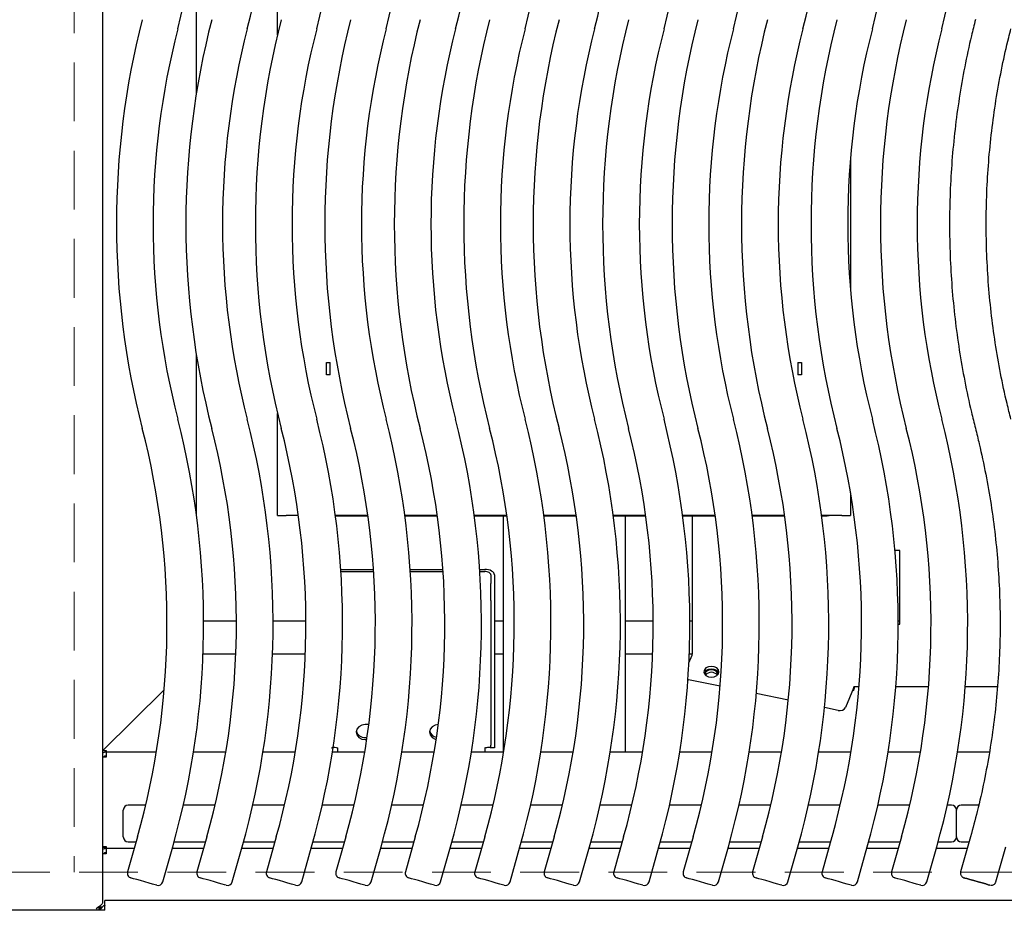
# Model space of a CAD drawing. Header units: inches. Extents: x 35 to 165, y 14 to 115.
# Tile 14 of 42: x 58 to 68, y 74 to 83. Entities that reach past the tile are written whole.
import ezdxf

# ---------------------------------------------------------------- set-up
doc = ezdxf.new("R2010")
doc.units = ezdxf.units.IN
doc.header["$LTSCALE"] = 12
doc.header["$MEASUREMENT"] = 0
doc.linetypes.add('HIDDEN', pattern=[0.075, 0.05, -0.025])
doc.layers.add('FORMAT', color=7, linetype='Continuous')

msp = doc.modelspace()

# ---------------------------------------------------------------- linework, layer by layer
at = {"color": 7, "linetype": 'Continuous', "lineweight": 25}
for p, q in [((58.6008, 91.8314), (58.6008, 73.9562)), ((60.3862, 82.8096), (60.3862, 87.0938)), ((59.5582, 82.2093), (59.5582, 83.8399)), ((66.2332, 81.5655), (66.2332, 80.1892)), ((59.5582, 77.9148), (59.5582, 79.5454)), ((60.8876, 79.4625), (60.8876, 79.4644)), ((60.9236, 79.4625), (60.8876, 79.4625)), ((60.8876, 79.3376), (60.8876, 79.4625)), ((60.9236, 79.4625), (60.9236, 79.4644)), ((60.9236, 79.3376), (60.9236, 79.4625)), ((65.6958, 79.4644), (65.6958, 79.4625)), ((65.7318, 79.4625), (65.6958, 79.4625)), ((65.6958, 79.4625), (65.6958, 79.3376)), ((65.7318, 79.4644), (65.7318, 79.4625)), ((65.7318, 79.4625), (65.7318, 79.3376)), ((60.9236, 79.3376), (60.8876, 79.3376)), ((65.7318, 79.3376), (65.6958, 79.3376)), ((60.3862, 77.9036), (60.3862, 78.9451)), ((66.2332, 78.1346), (66.2332, 77.9036)), ((60.5998, 77.9021), (60.4762, 77.9021)), ((61.3084, 77.9021), (60.9772, 77.9021)), ((60.9776, 77.8995), (61.3088, 77.8995)), ((62.0171, 77.9021), (61.6859, 77.9021)), ((61.6862, 77.8995), (62.0175, 77.8995)), ((62.7258, 77.9021), (62.3945, 77.9021)), ((62.3949, 77.8995), (62.7261, 77.8995)), ((62.6878, 77.8995), (62.6878, 75.4884)), ((63.4344, 77.9021), (63.1032, 77.9021)), ((63.1036, 77.8995), (63.4348, 77.8995)), ((64.1431, 77.9021), (63.8119, 77.9021)), ((63.8122, 77.8995), (64.1434, 77.8995)), ((63.9378, 75.4884), (63.9378, 77.8995)), ((64.8517, 77.9021), (64.5205, 77.9021)), ((64.5209, 77.8995), (64.8521, 77.8995)), ((64.6198, 76.492), (64.6198, 77.8995)), ((65.5604, 77.9021), (65.2292, 77.9021)), ((65.2295, 77.8995), (65.5608, 77.8995)), ((66.1432, 77.9021), (65.9379, 77.9021)), ((65.9382, 77.8995), (65.9953, 77.8995)), ((65.9953, 77.9021), (65.9953, 77.8985)), ((66.7353, 77.5451), (66.6861, 77.5451)), ((66.7353, 76.7951), (66.7353, 77.5451)), ((61.0318, 77.3533), (61.3656, 77.3533)), ((61.7404, 77.3533), (62.0742, 77.3533)), ((62.4491, 77.3533), (62.5003, 77.3533)), ((61.0332, 77.3315), (61.367, 77.3315)), ((61.7419, 77.3315), (62.0757, 77.3315)), ((62.4505, 77.3315), (62.5003, 77.3315)), ((62.5623, 77.2959), (62.5623, 77.2099)), ((62.6003, 77.2959), (62.6003, 77.2099)), ((62.5623, 77.0358), (62.5623, 77.2099)), ((62.6003, 77.2099), (62.6003, 77.0358)), ((62.5623, 77.0358), (62.5623, 75.5577)), ((62.6003, 77.0358), (62.6003, 75.5577)), ((59.9674, 76.8254), (59.6327, 76.8254)), ((60.676, 76.8254), (60.3414, 76.8254)), ((62.6878, 76.8254), (62.6003, 76.8254)), ((64.2193, 76.8254), (63.9378, 76.8254)), ((64.6198, 76.8254), (64.5934, 76.8254)), ((66.7353, 76.8254), (66.7193, 76.8254)), ((66.7194, 76.7951), (66.7353, 76.7951)), ((59.9613, 76.4884), (59.627, 76.4884)), ((60.67, 76.4884), (60.3356, 76.4884)), ((62.6878, 76.4884), (62.6003, 76.4884)), ((64.2133, 76.4884), (63.9378, 76.4884)), ((64.5838, 76.3993), (64.6158, 76.4778)), ((64.6191, 76.4884), (64.5876, 76.4884)), ((64.5739, 76.228), (64.5785, 76.2269)), ((64.9025, 76.1607), (64.5785, 76.2269)), ((66.3193, 76.1551), (66.2668, 76.1551)), ((67.028, 76.1551), (66.6945, 76.1551)), ((67.7321, 76.1551), (67.4032, 76.1551)), ((58.6026, 75.5057), (59.2301, 76.1235)), ((65.5984, 76.0183), (65.2715, 76.0852)), ((66.2628, 76.141), (66.1828, 75.9449)), ((66.1054, 75.9146), (65.9668, 75.943)), ((61.3182, 75.7702), (61.2818, 75.7702)), ((61.2818, 75.638), (61.2999, 75.638)), ((61.2818, 75.6162), (61.2967, 75.6162)), ((62.5623, 75.531), (62.5623, 75.5577)), ((62.6003, 75.5577), (62.6003, 75.531)), ((58.6026, 75.5057), (58.6383, 75.5057)), ((58.6026, 75.4819), (58.6026, 75.5057)), ((58.6333, 75.4884), (58.6383, 75.4884)), ((58.6333, 75.4504), (58.6383, 75.4504)), ((58.6383, 75.5057), (58.6383, 75.4942)), ((58.6383, 75.4942), (58.6383, 75.4884)), ((59.1505, 75.4884), (58.6383, 75.4884)), ((58.6383, 75.4884), (58.6383, 75.4404)), ((59.8592, 75.4884), (59.5294, 75.4884)), ((60.5679, 75.4884), (60.2381, 75.4884)), ((61.2765, 75.4884), (60.9468, 75.4884)), ((61.0003, 75.4884), (61.0003, 75.531)), ((61.9852, 75.4884), (61.6554, 75.4884)), ((62.6938, 75.4884), (62.3641, 75.4884)), ((62.5003, 75.531), (62.5003, 75.4884)), ((62.6003, 75.531), (62.5623, 75.531)), ((63.4025, 75.4884), (63.0728, 75.4884)), ((64.1112, 75.4884), (63.7814, 75.4884)), ((64.8198, 75.4884), (64.4901, 75.4884)), ((65.5285, 75.4884), (65.1987, 75.4884)), ((66.2372, 75.4884), (65.9074, 75.4884)), ((66.9458, 75.4884), (66.6161, 75.4884)), ((67.6501, 75.4884), (67.3247, 75.4884)), ((58.6383, 75.4362), (58.6008, 75.4362)), ((58.6383, 75.4404), (58.6383, 75.4362)), ((59.0411, 74.9464), (58.8629, 74.9464)), ((59.7498, 74.9464), (59.4251, 74.9464)), ((60.4584, 74.9464), (60.1338, 74.9464)), ((61.1671, 74.9464), (60.8424, 74.9464)), ((61.8758, 74.9464), (61.5511, 74.9464)), ((62.5844, 74.9464), (62.2597, 74.9464)), ((63.2931, 74.9464), (62.9684, 74.9464)), ((64.0017, 74.9464), (63.6771, 74.9464)), ((64.7104, 74.9464), (64.3857, 74.9464)), ((65.4191, 74.9464), (65.0944, 74.9464)), ((66.1277, 74.9464), (65.8031, 74.9464)), ((66.8364, 74.9464), (66.5117, 74.9464)), ((67.2629, 74.9464), (67.2204, 74.9464)), ((67.5399, 74.9464), (67.3629, 74.9464)), ((58.8129, 74.6224), (58.8129, 74.8964)), ((67.3129, 74.6224), (67.3129, 74.8964)), ((58.957, 74.6232), (58.8561, 74.2665)), ((58.8629, 74.5724), (58.9426, 74.5724)), ((59.3311, 74.5724), (59.6513, 74.5724)), ((59.6657, 74.6232), (59.5648, 74.2665)), ((60.0398, 74.5724), (60.3599, 74.5724)), ((60.3743, 74.6232), (60.2734, 74.2665)), ((60.7484, 74.5724), (61.0686, 74.5724)), ((61.083, 74.6232), (60.9821, 74.2665)), ((61.4571, 74.5724), (61.7773, 74.5724)), ((61.7916, 74.6232), (61.6908, 74.2665)), ((62.1658, 74.5724), (62.4859, 74.5724)), ((62.5003, 74.6232), (62.3994, 74.2665)), ((62.8744, 74.5724), (63.1946, 74.5724)), ((63.209, 74.6232), (63.1081, 74.2665)), ((63.5831, 74.5724), (63.9032, 74.5724)), ((63.9176, 74.6232), (63.8168, 74.2665)), ((64.2917, 74.5724), (64.6119, 74.5724)), ((64.6263, 74.6232), (64.5254, 74.2665)), ((65.0004, 74.5724), (65.3206, 74.5724)), ((65.3349, 74.6232), (65.2341, 74.2665)), ((65.7091, 74.5724), (66.0292, 74.5724)), ((66.0436, 74.6232), (65.9427, 74.2665)), ((66.4177, 74.5724), (66.7379, 74.5724)), ((66.7523, 74.6232), (66.6514, 74.2665)), ((67.1264, 74.5724), (67.2629, 74.5724)), ((67.3129, 74.6224), (67.3129, 74.6224)), ((67.457, 74.6241), (67.3561, 74.2673)), ((67.3629, 74.5724), (67.4424, 74.5724)), ((58.6008, 74.5243), (58.6383, 74.5243)), ((58.6008, 74.5177), (58.6383, 74.5177)), ((58.6383, 74.4514), (58.6008, 74.4514)), ((58.6333, 74.5036), (58.6383, 74.5036)), ((58.6333, 74.4656), (58.6383, 74.4656)), ((58.6383, 74.5243), (58.6383, 74.5201)), ((58.6383, 74.5201), (58.6383, 74.5036)), ((58.6383, 74.5036), (58.6383, 74.4556)), ((58.9232, 74.5036), (58.6383, 74.5036)), ((58.6383, 74.4556), (58.6383, 74.4514)), ((59.216, 74.1647), (59.3169, 74.5215)), ((59.6318, 74.5036), (59.3118, 74.5036)), ((59.9247, 74.1647), (60.0256, 74.5215)), ((60.3405, 74.5036), (60.0205, 74.5036)), ((60.6334, 74.1647), (60.7342, 74.5215)), ((61.0491, 74.5036), (60.7292, 74.5036)), ((61.342, 74.1647), (61.4429, 74.5215)), ((61.7578, 74.5036), (61.4378, 74.5036)), ((62.0507, 74.1647), (62.1515, 74.5215)), ((62.4665, 74.5036), (62.1465, 74.5036)), ((62.7593, 74.1647), (62.8602, 74.5215)), ((63.1751, 74.5036), (62.8551, 74.5036)), ((63.468, 74.1647), (63.5689, 74.5215)), ((63.8838, 74.5036), (63.5638, 74.5036)), ((64.1767, 74.1647), (64.2775, 74.5215)), ((64.5925, 74.5036), (64.2725, 74.5036)), ((64.8853, 74.1647), (64.9862, 74.5215)), ((65.3011, 74.5036), (64.9811, 74.5036)), ((65.594, 74.1647), (65.6949, 74.5215)), ((66.0098, 74.5036), (65.6898, 74.5036)), ((66.3026, 74.1647), (66.4035, 74.5215)), ((66.7184, 74.5036), (66.3984, 74.5036)), ((67.0113, 74.1647), (67.1122, 74.5215)), ((67.4229, 74.5036), (67.1071, 74.5036)), ((67.716, 74.1655), (67.8169, 74.5223)), ((76.0003, 73.9741), (58.6253, 73.9741)), ((58.6253, 73.9151), (58.6253, 73.9741)), ((58.6253, 73.8741), (56.6253, 73.8741)), ((58.5628, 73.9087), (58.5628, 73.8741)), ((58.5831, 73.8875), (58.5628, 73.8875)), ((58.5753, 73.9088), (58.5753, 73.9186)), ((58.5753, 73.9088), (58.6001, 73.9088)), ((58.5753, 73.9022), (58.5753, 73.9088)), ((58.5753, 73.9022), (58.5947, 73.9022)), ((58.6253, 73.8741), (58.6253, 73.9151))]:
    msp.add_line(p, q, dxfattribs=at)
at = {"color": 7, "linetype": 'Continuous', "lineweight": 25, "flags": 128}
for points in [[(66.02, 77.9021), (66.0121, 77.9001), (65.9953, 77.8985)], [(62.6003, 77.2959), (62.5984, 77.3071), (62.5927, 77.3179), (62.5835, 77.3278), (62.5711, 77.3365), (62.5559, 77.3436), (62.5386, 77.3489), (62.5199, 77.3522), (62.5003, 77.3533)], [(62.5623, 77.2959), (62.5612, 77.3028), (62.5576, 77.3095), (62.5519, 77.3157), (62.5442, 77.3211), (62.5348, 77.3255), (62.5241, 77.3288), (62.5124, 77.3308), (62.5003, 77.3315)], [(64.8128, 76.2533), (64.8425, 76.2575), (64.8676, 76.2694), (64.8844, 76.2873), (64.8903, 76.3083), (64.8844, 76.3293), (64.8676, 76.3471), (64.8425, 76.359), (64.8128, 76.3632), (64.7832, 76.359), (64.758, 76.3471), (64.7412, 76.3293), (64.7353, 76.3082), (64.7412, 76.2872), (64.758, 76.2694), (64.7832, 76.2575), (64.8128, 76.2533)], [(64.888, 76.2949), (64.8845, 76.3025), (64.8677, 76.3203), (64.8425, 76.3322), (64.8129, 76.3364), (64.7832, 76.3322), (64.7581, 76.3203), (64.7413, 76.3025), (64.7377, 76.2948)], [(64.8803, 76.2805), (64.8752, 76.2987), (64.8606, 76.3142), (64.8387, 76.3246), (64.8128, 76.3282), (64.787, 76.3246), (64.7651, 76.3142), (64.7505, 76.2987), (64.7453, 76.2805)], [(61.2818, 75.7702), (61.2459, 75.7643), (61.2154, 75.7476), (61.195, 75.7226), (61.1878, 75.6932), (61.195, 75.6637), (61.2154, 75.6387), (61.2459, 75.622), (61.2818, 75.6162)], [(62.0268, 75.7701), (61.9959, 75.7643), (61.9654, 75.7476), (61.945, 75.7226), (61.9378, 75.6932), (61.945, 75.6637), (61.9654, 75.6387), (61.9959, 75.622), (62.0058, 75.6192)], [(59.1543, 74.1302), (59.1525, 74.1307), (59.1384, 74.1347), (59.1118, 74.1422), (59.0754, 74.1525), (59.0334, 74.1644), (58.9901, 74.1766), (58.9504, 74.1879), (58.9184, 74.1969), (58.8978, 74.2027), (58.8906, 74.2047)], [(59.863, 74.1302), (59.8612, 74.1307), (59.8471, 74.1347), (59.8204, 74.1422), (59.7841, 74.1525), (59.742, 74.1644), (59.6988, 74.1766), (59.659, 74.1879), (59.6271, 74.1969), (59.6064, 74.2027), (59.5993, 74.2047)], [(60.5716, 74.1302), (60.5698, 74.1307), (60.5558, 74.1347), (60.5291, 74.1422), (60.4928, 74.1525), (60.4507, 74.1644), (60.4074, 74.1766), (60.3677, 74.1879), (60.3358, 74.1969), (60.3151, 74.2027), (60.308, 74.2047)], [(61.2803, 74.1302), (61.2785, 74.1307), (61.2644, 74.1347), (61.2378, 74.1422), (61.2014, 74.1525), (61.1593, 74.1644), (61.1161, 74.1766), (61.0764, 74.1879), (61.0444, 74.1969), (61.0238, 74.2027), (61.0166, 74.2047)], [(61.989, 74.1302), (61.9872, 74.1307), (61.9731, 74.1347), (61.9464, 74.1422), (61.9101, 74.1525), (61.868, 74.1644), (61.8248, 74.1766), (61.785, 74.1879), (61.7531, 74.1969), (61.7324, 74.2027), (61.7253, 74.2047)], [(62.6976, 74.1302), (62.6958, 74.1307), (62.6817, 74.1347), (62.6551, 74.1422), (62.6187, 74.1525), (62.5767, 74.1644), (62.5334, 74.1766), (62.4937, 74.1879), (62.4617, 74.1969), (62.4411, 74.2027), (62.4339, 74.2047)], [(63.4063, 74.1302), (63.4045, 74.1307), (63.3904, 74.1347), (63.3637, 74.1422), (63.3274, 74.1525), (63.2853, 74.1644), (63.2421, 74.1766), (63.2023, 74.1879), (63.1704, 74.1969), (63.1497, 74.2027), (63.1426, 74.2047)], [(64.1149, 74.1302), (64.1131, 74.1307), (64.0991, 74.1347), (64.0724, 74.1422), (64.0361, 74.1525), (63.994, 74.1644), (63.9507, 74.1766), (63.911, 74.1879), (63.8791, 74.1969), (63.8584, 74.2027), (63.8513, 74.2047)], [(64.8236, 74.1302), (64.8218, 74.1307), (64.8077, 74.1347), (64.7811, 74.1422), (64.7447, 74.1525), (64.7027, 74.1644), (64.6594, 74.1766), (64.6197, 74.1879), (64.5877, 74.1969), (64.5671, 74.2027), (64.5599, 74.2047)], [(65.5323, 74.1302), (65.5305, 74.1307), (65.5164, 74.1347), (65.4897, 74.1422), (65.4534, 74.1525), (65.4113, 74.1644), (65.3681, 74.1766), (65.3283, 74.1879), (65.2964, 74.1969), (65.2757, 74.2027), (65.2686, 74.2047)], [(66.2409, 74.1302), (66.2391, 74.1307), (66.225, 74.1347), (66.1984, 74.1422), (66.1621, 74.1525), (66.12, 74.1644), (66.0767, 74.1766), (66.037, 74.1879), (66.0051, 74.1969), (65.9844, 74.2027), (65.9773, 74.2047)], [(66.9496, 74.1302), (66.9478, 74.1307), (66.9337, 74.1347), (66.907, 74.1422), (66.8707, 74.1525), (66.8286, 74.1644), (66.7854, 74.1766), (66.7456, 74.1879), (66.7137, 74.1969), (66.6931, 74.2027), (66.6859, 74.2047)], [(67.3913, 74.2054), (67.3978, 74.2035), (67.4184, 74.1975), (67.4504, 74.1884), (67.4901, 74.1772), (67.5334, 74.1649), (67.5754, 74.1531), (67.6118, 74.1428), (67.6384, 74.1354), (67.6525, 74.1315), (67.6525, 74.1316), (67.6384, 74.1357), (67.6118, 74.1433), (67.5754, 74.1536), (67.5334, 74.1655), (67.4901, 74.1777), (67.4504, 74.1889), (67.4184, 74.1979), (67.3978, 74.2036), (67.3906, 74.2056), (67.3906, 74.2056)]]:
    msp.add_lwpolyline(points, dxfattribs=at)
at = {"color": 7, "linetype": 'Continuous', "lineweight": 25}
for centre, radius, start, end in [((51.2583, 84.9549), 8.3745, 345.58098, 14.76205), ((51.9669, 84.9549), 8.3745, 345.58098, 14.76205), ((52.6756, 84.9549), 8.3745, 345.58098, 14.76205), ((53.3842, 84.9549), 8.3745, 345.58098, 14.76205), ((54.0929, 84.9549), 8.3745, 345.58098, 14.76205), ((54.8016, 84.9549), 8.3745, 345.58098, 14.76205), ((55.5102, 84.9549), 8.3745, 345.58098, 14.76205), ((56.2189, 84.9549), 8.3745, 345.58098, 14.76205), ((56.9275, 84.9549), 8.3745, 345.58098, 14.76205), ((57.6362, 84.9549), 8.3745, 345.58098, 14.76205), ((58.3449, 84.9549), 8.3745, 345.58098, 14.76205), ((59.0535, 84.9549), 8.3745, 345.58098, 14.76205), ((67.1175, 80.8773), 8.3745, 165.58098, 194.41902), ((67.8261, 80.8773), 8.3745, 165.58098, 194.41902), ((68.5348, 80.8773), 8.3745, 165.58098, 194.41902), ((69.2434, 80.8773), 8.3745, 165.58098, 194.41902), ((69.9521, 80.8773), 8.3745, 165.58098, 194.41902), ((70.6608, 80.8773), 8.3745, 165.58098, 194.41902), ((71.3694, 80.8773), 8.3745, 165.58098, 194.41902), ((72.0781, 80.8773), 8.3745, 165.58098, 194.41902), ((72.7867, 80.8773), 8.3745, 165.58098, 194.41902), ((73.4954, 80.8773), 8.3745, 165.58098, 194.41902), ((74.2041, 80.8773), 8.3745, 165.58098, 194.41902), ((74.9127, 80.8773), 8.3745, 165.58098, 194.41902), ((67.1175, 80.8773), 8.0005, 165.58098, 194.41902), ((67.8261, 80.8773), 8.0005, 165.58098, 194.41902), ((68.5348, 80.8773), 8.0005, 165.58098, 194.41902), ((69.2434, 80.8773), 8.0005, 165.58098, 194.41902), ((69.9521, 80.8773), 8.0005, 165.58098, 194.41902), ((70.6608, 80.8773), 8.0005, 165.58098, 194.41902), ((71.3694, 80.8773), 8.0005, 165.58098, 194.41902), ((72.0781, 80.8773), 8.0005, 165.58098, 194.41902), ((72.7867, 80.8773), 8.0005, 165.58098, 194.41902), ((73.4954, 80.8773), 8.0005, 165.58098, 194.41902), ((74.2041, 80.8773), 8.0005, 165.58098, 194.41902), ((74.9127, 80.8773), 8.0005, 165.58098, 194.41902), ((51.2583, 76.7998), 8.3745, 344.21372, 14.41902), ((51.9669, 76.7998), 8.3745, 344.21372, 14.41902), ((52.6756, 76.7998), 8.3745, 344.21372, 14.41902), ((53.3842, 76.7998), 8.3745, 344.21372, 14.41902), ((54.0929, 76.7998), 8.3745, 344.21372, 14.41902), ((54.8016, 76.7998), 8.3745, 344.21372, 14.41902), ((55.5102, 76.7998), 8.3745, 344.21372, 14.41902), ((56.2189, 76.7998), 8.3745, 344.21372, 14.41902), ((56.9275, 76.7998), 8.3745, 344.21372, 14.41902), ((57.6362, 76.7998), 8.3745, 344.21372, 14.41902), ((58.3449, 76.7998), 8.3745, 344.21372, 14.41902), ((59.0535, 76.7998), 8.3745, 344.21372, 14.41902), ((51.2583, 76.7998), 8.0005, 344.21372, 14.41902), ((51.9669, 76.7998), 8.0005, 344.21372, 14.41902), ((52.6756, 76.7998), 8.0005, 344.21372, 14.41902), ((53.3842, 76.7998), 8.0005, 344.21372, 14.41902), ((54.0929, 76.7998), 8.0005, 344.21372, 14.41902), ((54.8016, 76.7998), 8.0005, 344.21372, 14.41902), ((55.5102, 76.7998), 8.0005, 344.21372, 14.41902), ((56.2189, 76.7998), 8.0005, 344.21372, 14.41902), ((56.9275, 76.7998), 8.0005, 344.21372, 14.41902), ((57.6362, 76.7998), 8.0005, 344.21372, 14.41902), ((58.3449, 76.7998), 8.0005, 344.21372, 14.41902), ((59.0535, 76.7998), 8.0005, 344.21372, 14.41902), ((60.4537, 79.2255), 1.3236, 267.07714, 270.97424), ((66.1657, 79.2255), 1.3236, 269.02576, 272.92287), ((64.5412, 76.5066), 0.08, 338.93299, 349.454), ((64.8129, 76.2241), 0.0789, 39.52747, 140.50899), ((66.1882, 76.1697), 0.08, 338.93433, 349.455), ((66.0465, 76.1975), 0.2318, 338.93258, 349.45545), ((66.1242, 75.9805), 0.0686, 254.05265, 328.68858), ((61.2749, 75.7267), 0.089, 194.73116, 274.492), ((62.0217, 75.7248), 0.0855, 194.0533, 261.37914), ((58.6333, 75.4304), 0.058, 90, 124.07965), ((58.6333, 75.4304), 0.02, 90, 162.93981), ((58.8629, 74.8964), 0.05, 90, 180), ((67.2629, 74.8964), 0.05, 0, 90), ((67.3629, 74.8964), 0.05, 90, 180), ((58.8629, 74.6224), 0.05, 180, 270), ((67.2629, 74.6224), 0.05, 270, 0), ((67.3629, 74.6224), 0.05, 180, 270), ((58.6333, 74.4456), 0.058, 90, 124.07965), ((58.6333, 74.4456), 0.02, 90, 162.93981), ((58.9042, 74.2529), 0.05, 164.21372, 254.21372), ((59.6129, 74.2529), 0.05, 164.21372, 254.21372), ((60.3216, 74.2529), 0.05, 164.21372, 254.21372), ((61.0302, 74.2529), 0.05, 164.21372, 254.21372), ((61.7389, 74.2529), 0.05, 164.21372, 254.21372), ((62.4475, 74.2529), 0.05, 164.21372, 254.21372), ((63.1562, 74.2529), 0.05, 164.21372, 254.21372), ((63.8649, 74.2529), 0.05, 164.21372, 254.21372), ((64.5735, 74.2529), 0.05, 164.21372, 254.21372), ((65.2822, 74.2529), 0.05, 164.21372, 254.21372), ((65.9909, 74.2529), 0.05, 164.21372, 254.21372), ((66.6995, 74.2529), 0.05, 164.21372, 254.21372), ((59.1679, 74.1783), 0.05, 254.21372, 344.21372), ((59.8766, 74.1783), 0.05, 254.21372, 344.21372), ((60.5852, 74.1783), 0.05, 254.21372, 344.21372), ((61.2939, 74.1783), 0.05, 254.21372, 344.21372), ((62.0026, 74.1783), 0.05, 254.21372, 344.21372), ((62.7112, 74.1783), 0.05, 254.21372, 344.21372), ((63.4199, 74.1783), 0.05, 254.21372, 344.21372), ((64.1286, 74.1783), 0.05, 254.21372, 344.21372), ((64.8372, 74.1783), 0.05, 254.21372, 344.21372), ((65.5459, 74.1783), 0.05, 254.21372, 344.21372), ((66.2545, 74.1783), 0.05, 254.21372, 344.21372), ((66.9632, 74.1783), 0.05, 254.21372, 344.21372), ((58.5563, 73.8815), 0.019, 135, 203.03649)]:
    msp.add_arc(centre, radius, start, end, dxfattribs=at)
for points, knots in [([(67.5067, 82.9635), (67.4928, 82.908), (67.4528, 82.7481), (67.3959, 82.4816), (67.3401, 82.1637), (67.2967, 81.8438), (67.2657, 81.5225), (67.2471, 81.2003), (67.2409, 80.8775), (67.2471, 80.5548), (67.2658, 80.2325), (67.2969, 79.9113), (67.3403, 79.5914), (67.3961, 79.2735), (67.453, 79.0074), (67.4929, 78.8479), (67.5067, 78.7928)], [0, 0, 0, 0, 0.0407469, 0.1173108, 0.1938781, 0.2704454, 0.3470127, 0.42358, 0.5001473, 0.5767146, 0.6532819, 0.7298491, 0.8064165, 0.8829838, 0.9595511, 1, 1, 1, 1]), ([(67.869, 78.8859), (67.8557, 78.939), (67.8168, 79.094), (67.7616, 79.3533), (67.7075, 79.6641), (67.6658, 79.9768), (67.6364, 80.291), (67.6195, 80.606), (67.615, 80.9215), (67.6229, 81.2369), (67.6433, 81.5518), (67.676, 81.8656), (67.7211, 82.1779), (67.7776, 82.4826), (67.8291, 82.7131), (67.8613, 82.84), (67.869, 82.8704)], [0, 0, 0, 0, 0.040747, 0.1190802, 0.197417, 0.2757537, 0.3540905, 0.4324273, 0.5107641, 0.5891009, 0.6674377, 0.7457745, 0.8241113, 0.9024481, 0.976665, 1, 1, 1, 1]), ([(67.5067, 78.7928), (67.52, 78.7398), (67.5589, 78.5847), (67.6141, 78.3255), (67.6682, 78.0147), (67.7099, 77.7019), (67.7392, 77.3878), (67.7562, 77.0727), (67.7607, 76.7572), (67.7528, 76.4418), (67.7324, 76.127), (67.6996, 75.8132), (67.6546, 75.5009), (67.5971, 75.1907), (67.5316, 74.8981), (67.4805, 74.7104), (67.457, 74.6241)], [0, 0, 0, 0, 0.0389026, 0.11369, 0.1884809, 0.2632718, 0.3380627, 0.4128536, 0.4876445, 0.5624355, 0.6372263, 0.7120173, 0.7868083, 0.8615992, 0.93639, 1, 1, 1, 1]), ([(60.9383, 75.531), (60.9392, 75.5326), (60.9408, 75.5358), (60.9536, 75.5388), (60.972, 75.5385), (60.9889, 75.535), (60.9984, 75.5317), (61.0003, 75.531)], [0, 0, 0, 0, 0.2351745, 0.4704125, 0.7056459, 0.9408827, 1, 1, 1, 1]), ([(62.5003, 75.531), (62.508, 75.5333), (62.5233, 75.538), (62.5431, 75.539), (62.5571, 75.5368), (62.562, 75.5334), (62.5623, 75.5314), (62.5623, 75.531)], [0, 0, 0, 0, 0.2351747, 0.4704098, 0.7056466, 0.9408814, 1, 1, 1, 1]), ([(67.3569, 74.2671), (67.3557, 74.2636), (67.3543, 74.2592), (67.3542, 74.2546), (67.3542, 74.2537)], [0, 0, 0, 0, 0.8083944, 1, 1, 1, 1]), ([(67.3542, 74.2537), (67.3549, 74.2472), (67.3561, 74.2367), (67.3632, 74.2245), (67.37, 74.2168), (67.3769, 74.2116), (67.3823, 74.2087), (67.3859, 74.2071), (67.3877, 74.2065), (67.3886, 74.2062), (67.3895, 74.2059), (67.39, 74.2057), (67.3903, 74.2057)], [0, 0, 0, 0, 0.2672815, 0.4338814, 0.5790002, 0.6973243, 0.7877911, 0.8375555, 0.8649449, 0.8886399, 0.9239069, 1, 1, 1, 1]), ([(67.6621, 74.1295), (67.6659, 74.1293), (67.6746, 74.1288), (67.6887, 74.1328), (67.7024, 74.1418), (67.7123, 74.1535), (67.7144, 74.1625), (67.7152, 74.1657)], [0, 0, 0, 0, 0.1622939, 0.3731897, 0.6095508, 0.8583687, 1, 1, 1, 1]), ([(58.6008, 73.9562), (58.6008, 73.9511), (58.5993, 73.946), (58.5935, 73.9358), (58.5892, 73.9307), (58.5785, 73.9205), (58.5721, 73.9154), (58.558, 73.9051), (58.5504, 73.9), (58.5428, 73.8949)], [0, 0, 0, 0, 0.25, 0.25, 0.5, 0.5, 0.75, 0.75, 1, 1, 1, 1]), ([(58.5739, 73.8741), (58.5776, 73.8796), (58.5864, 73.8927), (58.6003, 73.91), (58.6157, 73.9235), (58.6259, 73.9252), (58.631, 73.9261)], [0, 0, 0, 0, 0.195639, 0.4637593, 0.7318792, 1, 1, 1, 1])]:
    msp.add_open_spline(points, degree=3, knots=knots, dxfattribs=at)
at = {"layer": 'FORMAT', "linetype": 'HIDDEN', "lineweight": 18}
for p, q in [((58.3128, 93.3256), (58.3128, 74.2631)), ((38.5628, 74.2631), (117.3189, 74.2631))]:
    msp.add_line(p, q, dxfattribs=at)

doc.saveas('drawing.dxf')
